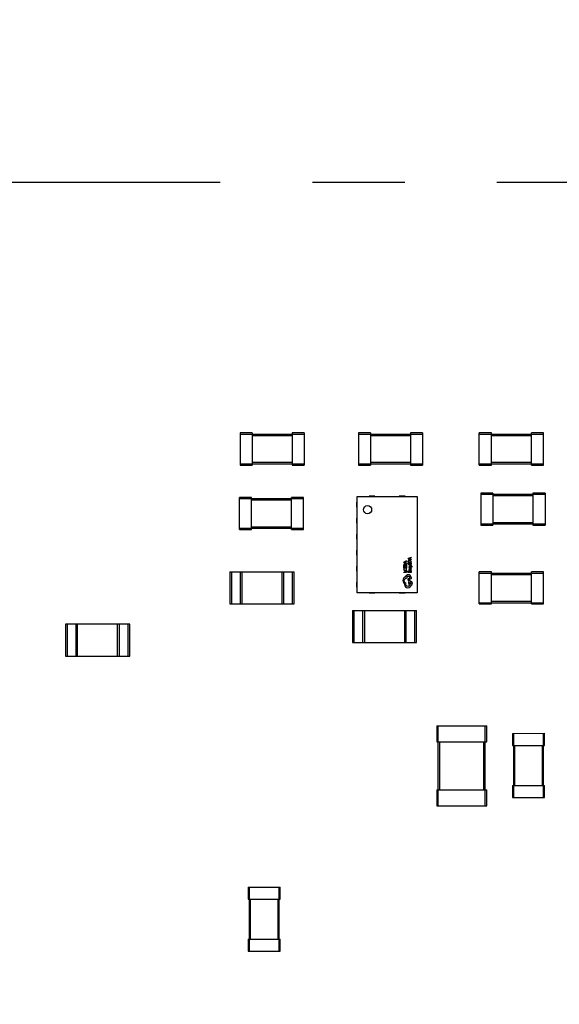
# Model space of a CAD drawing. Header units: millimetres. Extents: x -45 to 609, y -105 to 214.
# Tile 16 of 27: x 490 to 504, y 21 to 45. Entities that reach past the tile are written whole.
import ezdxf

# ---------------------------------------------------------------- set-up
doc = ezdxf.new("R2010")
doc.units = ezdxf.units.MM
doc.header["$LTSCALE"] = 30.734
doc.linetypes.add('CENTER', pattern=[0.6, 0.375, -0.075, 0.075, -0.075])
doc.layers.get('0').update_dxf_attribs({"linetype": 'CONTINUOUS'})
doc.layers.add('Center', color=1, linetype='CENTER')

msp = doc.modelspace()

# ---------------------------------------------------------------- linework, layer by layer
at = {"color": 7, "linetype": 'Continuous'}
for p, q in [((495.855, 34.986), (495.555, 34.986)), ((495.555, 34.986), (495.555, 34.186)), ((495.555, 34.956), (497.155, 34.956)), ((495.855, 34.986), (495.855, 34.186)), ((495.855, 34.926), (496.855, 34.926)), ((497.155, 34.986), (496.855, 34.986)), ((496.855, 34.986), (496.855, 34.186)), ((497.155, 34.986), (497.155, 34.186)), ((498.805, 34.986), (498.505, 34.986)), ((498.505, 34.986), (498.505, 34.186)), ((498.505, 34.956), (500.105, 34.956)), ((498.805, 34.986), (498.805, 34.186)), ((498.805, 34.926), (499.805, 34.926)), ((500.105, 34.986), (499.805, 34.986)), ((499.805, 34.986), (499.805, 34.186)), ((500.105, 34.986), (500.105, 34.186)), ((501.825, 34.986), (501.525, 34.986)), ((501.525, 34.186), (501.525, 34.986)), ((501.525, 34.956), (503.125, 34.957)), ((501.825, 34.186), (501.825, 34.986)), ((501.825, 34.926), (502.825, 34.926)), ((503.125, 34.986), (502.825, 34.986)), ((502.825, 34.186), (502.825, 34.986)), ((503.125, 34.186), (503.125, 34.986)), ((495.555, 34.216), (497.155, 34.216)), ((495.555, 34.186), (495.855, 34.186)), ((496.855, 34.246), (495.855, 34.246)), ((496.855, 34.186), (497.155, 34.186)), ((498.505, 34.216), (500.105, 34.216)), ((498.505, 34.186), (498.805, 34.186)), ((499.805, 34.246), (498.805, 34.246)), ((499.805, 34.186), (500.105, 34.186)), ((501.525, 34.216), (503.125, 34.217)), ((501.525, 34.186), (501.825, 34.186)), ((502.825, 34.246), (501.825, 34.246)), ((502.825, 34.186), (503.125, 34.186)), ((501.865, 33.486), (501.565, 33.486)), ((501.565, 33.486), (501.565, 32.686)), ((501.565, 33.456), (503.165, 33.457)), ((501.865, 33.486), (501.865, 32.686)), ((503.165, 33.486), (502.865, 33.486)), ((502.865, 33.486), (502.865, 32.686)), ((503.165, 33.486), (503.165, 32.686)), ((495.835, 33.376), (495.535, 33.376)), ((495.535, 32.576), (495.535, 33.376)), ((495.535, 33.346), (497.135, 33.346)), ((495.835, 32.576), (495.835, 33.376)), ((495.835, 33.316), (496.835, 33.316)), ((497.135, 33.376), (496.835, 33.376)), ((496.835, 32.576), (496.835, 33.376)), ((497.135, 32.576), (497.135, 33.376)), ((498.472, 33.259), (498.462, 33.259)), ((498.462, 33.259), (498.462, 33.134)), ((498.472, 33.397), (499.972, 33.397)), ((498.472, 30.997), (498.472, 33.397)), ((498.919, 33.407), (498.771, 33.407)), ((498.771, 33.397), (498.771, 33.407)), ((498.919, 33.407), (498.919, 33.397)), ((499.674, 33.407), (499.526, 33.407)), ((499.526, 33.397), (499.526, 33.407)), ((499.674, 33.407), (499.674, 33.397)), ((499.972, 33.397), (499.972, 30.997)), ((499.982, 33.259), (499.972, 33.259)), ((499.982, 33.134), (499.982, 33.259)), ((501.865, 33.426), (502.865, 33.426)), ((498.462, 33.134), (498.472, 33.134)), ((499.972, 33.134), (499.982, 33.134)), ((498.472, 32.859), (498.462, 32.859)), ((498.462, 32.859), (498.462, 32.734)), ((498.462, 32.734), (498.472, 32.734)), ((499.982, 32.859), (499.972, 32.859)), ((499.972, 32.734), (499.982, 32.734)), ((499.982, 32.734), (499.982, 32.859)), ((501.565, 32.716), (503.165, 32.717)), ((502.865, 32.746), (501.865, 32.746)), ((495.535, 32.606), (497.135, 32.606)), ((495.535, 32.576), (495.835, 32.576)), ((496.835, 32.636), (495.835, 32.636)), ((496.835, 32.576), (497.135, 32.576)), ((498.472, 32.459), (498.462, 32.459)), ((498.462, 32.459), (498.462, 32.334)), ((499.982, 32.459), (499.972, 32.459)), ((499.982, 32.334), (499.982, 32.459)), ((501.565, 32.686), (501.865, 32.686)), ((502.865, 32.686), (503.165, 32.686)), ((498.462, 32.334), (498.472, 32.334)), ((499.972, 32.334), (499.982, 32.334)), ((498.472, 32.059), (498.462, 32.059)), ((498.462, 32.059), (498.462, 31.934)), ((499.982, 32.059), (499.972, 32.059)), ((499.982, 31.934), (499.982, 32.059)), ((498.462, 31.934), (498.472, 31.934)), ((499.708, 31.79), (499.637, 31.763)), ((499.637, 31.753), (499.637, 31.763)), ((499.637, 31.753), (499.708, 31.726)), ((499.646, 31.758), (499.651, 31.759)), ((499.651, 31.759), (499.68, 31.769)), ((499.68, 31.746), (499.651, 31.756)), ((499.68, 31.769), (499.68, 31.746)), ((499.689, 31.772), (499.708, 31.78)), ((499.689, 31.772), (499.689, 31.743)), ((499.708, 31.736), (499.689, 31.743)), ((499.708, 31.79), (499.708, 31.78)), ((499.708, 31.736), (499.708, 31.726)), ((499.821, 31.879), (499.75, 31.852)), ((499.75, 31.842), (499.75, 31.852)), ((499.75, 31.842), (499.821, 31.815)), ((499.75, 31.753), (499.75, 31.773)), ((499.821, 31.753), (499.75, 31.753)), ((499.75, 31.738), (499.758, 31.738)), ((499.75, 31.701), (499.75, 31.738)), ((499.758, 31.773), (499.758, 31.762)), ((499.758, 31.762), (499.813, 31.762)), ((499.758, 31.738), (499.758, 31.71)), ((499.759, 31.847), (499.764, 31.848)), ((499.764, 31.848), (499.793, 31.859)), ((499.793, 31.835), (499.764, 31.845)), ((499.781, 31.736), (499.789, 31.736)), ((499.781, 31.71), (499.781, 31.736)), ((499.789, 31.736), (499.789, 31.71)), ((499.793, 31.859), (499.793, 31.835)), ((499.801, 31.861), (499.821, 31.869)), ((499.801, 31.861), (499.801, 31.832)), ((499.821, 31.825), (499.801, 31.832)), ((499.813, 31.762), (499.813, 31.772)), ((499.813, 31.739), (499.821, 31.739)), ((499.813, 31.71), (499.813, 31.739)), ((499.821, 31.879), (499.821, 31.869)), ((499.821, 31.825), (499.821, 31.815)), ((499.821, 31.772), (499.821, 31.753)), ((499.821, 31.739), (499.821, 31.701)), ((499.972, 31.934), (499.982, 31.934)), ((495.298, 31.516), (496.898, 31.516)), ((495.298, 31.516), (495.298, 30.716)), ((495.343, 30.716), (495.343, 31.516)), ((495.553, 31.516), (495.553, 30.716)), ((495.598, 31.516), (495.598, 30.716)), ((496.598, 31.516), (496.598, 30.716)), ((496.643, 30.716), (496.643, 31.516)), ((496.853, 31.516), (496.853, 30.716)), ((496.898, 30.716), (496.898, 31.516)), ((498.472, 31.659), (498.462, 31.659)), ((498.462, 31.659), (498.462, 31.534)), ((498.462, 31.534), (498.472, 31.534)), ((499.637, 31.664), (499.637, 31.684)), ((499.708, 31.664), (499.637, 31.664)), ((499.637, 31.649), (499.645, 31.649)), ((499.637, 31.612), (499.637, 31.649)), ((499.708, 31.612), (499.637, 31.612)), ((499.637, 31.513), (499.7, 31.513)), ((499.637, 31.504), (499.637, 31.513)), ((499.708, 31.504), (499.637, 31.504)), ((499.639, 31.598), (499.648, 31.598)), ((499.645, 31.684), (499.645, 31.673)), ((499.645, 31.673), (499.7, 31.673)), ((499.645, 31.649), (499.645, 31.621)), ((499.645, 31.621), (499.668, 31.621)), ((499.668, 31.647), (499.676, 31.647)), ((499.668, 31.621), (499.668, 31.647)), ((499.676, 31.647), (499.676, 31.621)), ((499.676, 31.621), (499.7, 31.621)), ((499.696, 31.598), (499.705, 31.598)), ((499.7, 31.673), (499.7, 31.683)), ((499.7, 31.65), (499.708, 31.65)), ((499.7, 31.621), (499.7, 31.65)), ((499.7, 31.542), (499.708, 31.542)), ((499.7, 31.513), (499.7, 31.542)), ((499.708, 31.683), (499.708, 31.664)), ((499.708, 31.65), (499.708, 31.612)), ((499.708, 31.542), (499.708, 31.504)), ((499.821, 31.701), (499.75, 31.701)), ((499.75, 31.541), (499.758, 31.541)), ((499.75, 31.504), (499.75, 31.541)), ((499.821, 31.504), (499.75, 31.504)), ((499.758, 31.71), (499.781, 31.71)), ((499.758, 31.541), (499.758, 31.513)), ((499.758, 31.513), (499.781, 31.513)), ((499.829, 31.668), (499.77, 31.692)), ((499.77, 31.682), (499.77, 31.692)), ((499.77, 31.682), (499.808, 31.668)), ((499.808, 31.666), (499.77, 31.653)), ((499.77, 31.643), (499.821, 31.663)), ((499.77, 31.643), (499.77, 31.653)), ((499.771, 31.636), (499.78, 31.636)), ((499.782, 31.556), (499.774, 31.556)), ((499.781, 31.539), (499.789, 31.539)), ((499.781, 31.513), (499.781, 31.539)), ((499.788, 31.592), (499.821, 31.592)), ((499.789, 31.71), (499.813, 31.71)), ((499.789, 31.583), (499.791, 31.568)), ((499.789, 31.539), (499.789, 31.513)), ((499.789, 31.513), (499.813, 31.513)), ((499.8, 31.583), (499.795, 31.583)), ((499.797, 31.571), (499.795, 31.583)), ((499.808, 31.668), (499.813, 31.667)), ((499.813, 31.667), (499.808, 31.666)), ((499.819, 31.604), (499.81, 31.604)), ((499.821, 31.583), (499.813, 31.583)), ((499.813, 31.542), (499.821, 31.542)), ((499.813, 31.513), (499.813, 31.542)), ((499.821, 31.663), (499.83, 31.659)), ((499.821, 31.592), (499.821, 31.583)), ((499.821, 31.542), (499.821, 31.504)), ((499.837, 31.65), (499.836, 31.645)), ((499.844, 31.645), (499.836, 31.645)), ((499.982, 31.659), (499.972, 31.659)), ((499.972, 31.534), (499.982, 31.534)), ((499.982, 31.534), (499.982, 31.659)), ((501.825, 31.516), (501.525, 31.516)), ((501.525, 30.716), (501.525, 31.516)), ((501.525, 31.486), (503.125, 31.487)), ((501.825, 30.716), (501.825, 31.516)), ((503.125, 31.516), (502.825, 31.516)), ((502.825, 30.716), (502.825, 31.516)), ((503.125, 30.716), (503.125, 31.516)), ((498.472, 31.259), (498.462, 31.259)), ((498.462, 31.259), (498.462, 31.134)), ((499.711, 31.375), (499.711, 31.371)), ((499.761, 31.354), (499.735, 31.338)), ((499.735, 31.338), (499.77, 31.271)), ((499.799, 31.283), (499.761, 31.354)), ((499.79, 31.355), (499.79, 31.378)), ((499.79, 31.355), (499.79, 31.352)), ((499.799, 31.283), (499.804, 31.283)), ((499.821, 31.381), (499.821, 31.351)), ((499.982, 31.259), (499.972, 31.259)), ((499.982, 31.134), (499.982, 31.259)), ((501.825, 31.456), (502.825, 31.456)), ((498.462, 31.134), (498.472, 31.134)), ((499.972, 30.997), (498.472, 30.997)), ((498.771, 30.997), (498.771, 30.987)), ((498.919, 30.987), (498.771, 30.987)), ((498.919, 30.997), (498.919, 30.987)), ((499.526, 30.997), (499.526, 30.987)), ((499.674, 30.987), (499.526, 30.987)), ((499.674, 30.997), (499.674, 30.987)), ((499.972, 31.134), (499.982, 31.134)), ((501.525, 30.746), (503.125, 30.747)), ((502.825, 30.776), (501.825, 30.776)), ((495.298, 30.716), (496.898, 30.716)), ((498.355, 30.556), (499.955, 30.556)), ((498.355, 30.556), (498.355, 29.756)), ((498.4, 29.756), (498.4, 30.556)), ((498.61, 30.556), (498.61, 29.756)), ((498.655, 30.556), (498.655, 29.756)), ((499.655, 30.556), (499.655, 29.756)), ((499.7, 29.756), (499.7, 30.556)), ((499.91, 30.556), (499.91, 29.756)), ((499.955, 29.756), (499.955, 30.556)), ((501.525, 30.716), (501.825, 30.716)), ((502.825, 30.716), (503.125, 30.716)), ((492.795, 30.216), (491.195, 30.216)), ((491.195, 30.216), (491.195, 29.416)), ((491.24, 29.416), (491.24, 30.216)), ((491.45, 30.216), (491.45, 29.416)), ((491.495, 29.416), (491.495, 30.216)), ((492.495, 29.416), (492.495, 30.216)), ((492.54, 29.416), (492.54, 30.216)), ((492.75, 30.216), (492.75, 29.416)), ((492.795, 29.416), (492.795, 30.216)), ((498.355, 29.756), (499.955, 29.756)), ((491.195, 29.416), (492.795, 29.416)), ((500.46, 27.676), (501.71, 27.676)), ((500.46, 27.676), (500.46, 27.276)), ((500.5, 25.676), (500.5, 27.676)), ((501.67, 25.676), (501.67, 27.676)), ((501.71, 27.276), (501.71, 27.676)), ((502.355, 27.486), (503.155, 27.487)), ((502.355, 27.486), (502.355, 27.186)), ((502.385, 25.886), (502.385, 27.486)), ((503.125, 25.887), (503.125, 27.487)), ((503.155, 27.187), (503.155, 27.487)), ((500.46, 27.276), (501.71, 27.276)), ((500.54, 26.076), (500.54, 27.276)), ((501.63, 27.276), (501.63, 26.076)), ((502.355, 27.186), (503.155, 27.187)), ((502.415, 26.186), (502.415, 27.186)), ((503.095, 27.187), (503.095, 26.187)), ((500.46, 26.076), (501.71, 26.076)), ((500.46, 26.076), (500.46, 25.676)), ((501.71, 25.676), (501.71, 26.076)), ((502.355, 26.186), (503.155, 26.187)), ((502.355, 26.186), (502.355, 25.886)), ((503.155, 25.887), (503.155, 26.187)), ((502.355, 25.886), (503.155, 25.887)), ((500.46, 25.676), (501.71, 25.676)), ((495.755, 23.646), (496.555, 23.646)), ((495.755, 23.646), (495.755, 23.346)), ((495.785, 22.046), (495.785, 23.646)), ((496.525, 22.046), (496.525, 23.646)), ((496.555, 23.346), (496.555, 23.646)), ((495.755, 23.346), (496.555, 23.346)), ((495.815, 22.346), (495.815, 23.346)), ((496.495, 23.346), (496.495, 22.346)), ((495.755, 22.346), (496.555, 22.346)), ((495.755, 22.346), (495.755, 22.046)), ((496.555, 22.046), (496.555, 22.346)), ((495.755, 22.046), (496.555, 22.046))]:
    msp.add_line(p, q, dxfattribs=at)
for centre, radius in [((481.711, 41.247), 120.58), ((498.735, 33.07), 0.102), ((499.804, 31.232), 0.0197)]:
    msp.add_circle(centre, radius, dxfattribs=at)
for centre, radius, start, end in [((499.751, 31.375), 0.0395, 90.0747, 179.9276), ((499.75, 31.375), 0.0708, 47.3663, 90.0768)]:
    msp.add_arc(centre, radius, start, end, dxfattribs=at)
for points in [[(499.646, 31.711), (499.64, 31.704), (499.637, 31.695), (499.637, 31.684)], [(499.651, 31.756), (499.65, 31.757), (499.648, 31.757), (499.646, 31.757)], [(499.671, 31.722), (499.661, 31.722), (499.653, 31.718), (499.646, 31.711)], [(499.652, 31.704), (499.656, 31.709), (499.663, 31.712), (499.672, 31.712)], [(499.698, 31.711), (499.691, 31.718), (499.683, 31.722), (499.671, 31.722)], [(499.672, 31.712), (499.681, 31.712), (499.688, 31.709), (499.692, 31.704)], [(499.708, 31.683), (499.708, 31.695), (499.705, 31.704), (499.698, 31.711)], [(499.759, 31.8), (499.753, 31.793), (499.75, 31.784), (499.75, 31.773)], [(499.758, 31.773), (499.758, 31.781), (499.76, 31.788), (499.765, 31.793)], [(499.764, 31.845), (499.763, 31.846), (499.761, 31.846), (499.759, 31.846)], [(499.784, 31.811), (499.774, 31.811), (499.765, 31.807), (499.759, 31.8)], [(499.765, 31.793), (499.769, 31.799), (499.776, 31.801), (499.785, 31.801)], [(499.811, 31.8), (499.804, 31.807), (499.795, 31.811), (499.784, 31.811)], [(499.785, 31.801), (499.794, 31.801), (499.8, 31.799), (499.805, 31.794)], [(499.805, 31.794), (499.81, 31.788), (499.813, 31.781), (499.813, 31.772)], [(499.821, 31.772), (499.821, 31.784), (499.818, 31.793), (499.811, 31.8)], [(499.639, 31.598), (499.637, 31.593), (499.636, 31.588), (499.636, 31.581)], [(499.636, 31.581), (499.636, 31.57), (499.639, 31.562), (499.646, 31.555)], [(499.644, 31.581), (499.644, 31.587), (499.645, 31.593), (499.648, 31.598)], [(499.652, 31.562), (499.647, 31.567), (499.644, 31.573), (499.644, 31.581)], [(499.645, 31.684), (499.645, 31.692), (499.647, 31.699), (499.652, 31.704)], [(499.646, 31.555), (499.653, 31.548), (499.662, 31.544), (499.674, 31.544)], [(499.673, 31.554), (499.664, 31.554), (499.657, 31.557), (499.652, 31.562)], [(499.694, 31.561), (499.688, 31.556), (499.682, 31.554), (499.673, 31.554)], [(499.674, 31.544), (499.684, 31.544), (499.693, 31.547), (499.699, 31.554)], [(499.692, 31.704), (499.697, 31.699), (499.7, 31.692), (499.7, 31.683)], [(499.701, 31.579), (499.701, 31.572), (499.698, 31.566), (499.694, 31.561)], [(499.696, 31.598), (499.699, 31.593), (499.701, 31.586), (499.701, 31.579)], [(499.699, 31.554), (499.706, 31.56), (499.709, 31.568), (499.709, 31.578)], [(499.709, 31.578), (499.709, 31.586), (499.708, 31.593), (499.705, 31.598)], [(499.771, 31.636), (499.77, 31.632), (499.769, 31.628), (499.769, 31.624)], [(499.769, 31.624), (499.769, 31.618), (499.77, 31.613), (499.773, 31.61)], [(499.788, 31.592), (499.775, 31.592), (499.769, 31.586), (499.769, 31.573)], [(499.769, 31.573), (499.769, 31.567), (499.77, 31.561), (499.774, 31.556)], [(499.773, 31.61), (499.776, 31.606), (499.779, 31.604), (499.784, 31.604)], [(499.776, 31.623), (499.776, 31.628), (499.777, 31.632), (499.78, 31.636)], [(499.778, 31.616), (499.777, 31.618), (499.776, 31.62), (499.776, 31.623)], [(499.776, 31.572), (499.776, 31.579), (499.78, 31.583), (499.789, 31.583)], [(499.782, 31.556), (499.778, 31.561), (499.776, 31.566), (499.776, 31.572)], [(499.783, 31.613), (499.781, 31.613), (499.779, 31.614), (499.778, 31.616)], [(499.788, 31.615), (499.787, 31.614), (499.785, 31.613), (499.783, 31.613)], [(499.784, 31.604), (499.787, 31.604), (499.79, 31.605), (499.792, 31.606)], [(499.792, 31.624), (499.79, 31.619), (499.789, 31.616), (499.788, 31.615)], [(499.791, 31.568), (499.792, 31.556), (499.798, 31.551), (499.807, 31.551)], [(499.799, 31.635), (499.796, 31.633), (499.794, 31.629), (499.792, 31.624)], [(499.792, 31.606), (499.794, 31.608), (499.796, 31.612), (499.799, 31.617)], [(499.8, 31.562), (499.799, 31.564), (499.798, 31.567), (499.797, 31.571)], [(499.807, 31.638), (499.804, 31.638), (499.801, 31.637), (499.799, 31.635)], [(499.799, 31.617), (499.8, 31.622), (499.802, 31.625), (499.803, 31.627)], [(499.8, 31.583), (499.804, 31.583), (499.808, 31.581), (499.811, 31.579)], [(499.807, 31.56), (499.804, 31.56), (499.802, 31.561), (499.8, 31.562)], [(499.803, 31.627), (499.804, 31.628), (499.806, 31.629), (499.808, 31.629)], [(499.818, 31.632), (499.815, 31.636), (499.812, 31.638), (499.807, 31.638)], [(499.813, 31.562), (499.811, 31.561), (499.809, 31.56), (499.807, 31.56)], [(499.807, 31.551), (499.812, 31.551), (499.815, 31.552), (499.818, 31.555)], [(499.808, 31.629), (499.813, 31.629), (499.815, 31.625), (499.815, 31.618)], [(499.815, 31.618), (499.815, 31.613), (499.813, 31.608), (499.81, 31.604)], [(499.811, 31.579), (499.813, 31.576), (499.815, 31.573), (499.815, 31.569)], [(499.822, 31.567), (499.822, 31.574), (499.819, 31.579), (499.813, 31.583)], [(499.815, 31.569), (499.815, 31.566), (499.814, 31.564), (499.813, 31.562)], [(499.822, 31.618), (499.822, 31.624), (499.821, 31.629), (499.818, 31.632)], [(499.818, 31.555), (499.821, 31.558), (499.822, 31.562), (499.822, 31.567)], [(499.819, 31.604), (499.821, 31.608), (499.822, 31.612), (499.822, 31.618)], [(499.845, 31.65), (499.845, 31.658), (499.839, 31.664), (499.829, 31.668)], [(499.83, 31.659), (499.835, 31.657), (499.837, 31.654), (499.837, 31.65)], [(499.844, 31.645), (499.845, 31.646), (499.845, 31.648), (499.845, 31.65)], [(499.644, 31.368), (499.627, 31.349), (499.618, 31.325), (499.618, 31.299)], [(499.618, 31.299), (499.618, 31.277), (499.625, 31.256), (499.637, 31.239)], [(499.637, 31.239), (499.644, 31.23), (499.651, 31.223), (499.66, 31.216)], [(499.684, 31.396), (499.669, 31.39), (499.655, 31.38), (499.644, 31.368)], [(499.648, 31.3), (499.648, 31.336), (499.676, 31.367), (499.711, 31.371)], [(499.697, 31.232), (499.668, 31.242), (499.648, 31.268), (499.648, 31.3)], [(499.75, 31.446), (499.72, 31.445), (499.693, 31.424), (499.684, 31.396)], [(499.689, 31.205), (499.689, 31.215), (499.692, 31.225), (499.697, 31.232)], [(499.751, 31.414), (499.772, 31.414), (499.789, 31.399), (499.79, 31.378)], [(499.77, 31.271), (499.759, 31.261), (499.753, 31.248), (499.753, 31.233)], [(499.753, 31.233), (499.753, 31.211), (499.767, 31.192), (499.786, 31.185)], [(499.79, 31.352), (499.79, 31.343), (499.797, 31.336), (499.805, 31.336)], [(499.821, 31.381), (499.82, 31.399), (499.812, 31.415), (499.798, 31.427)], [(499.855, 31.233), (499.855, 31.26), (499.832, 31.283), (499.804, 31.283)], [(499.805, 31.336), (499.814, 31.336), (499.821, 31.343), (499.821, 31.351)], [(499.82, 31.185), (499.84, 31.191), (499.855, 31.21), (499.855, 31.233)], [(499.66, 31.216), (499.659, 31.212), (499.659, 31.209), (499.659, 31.205)], [(499.659, 31.205), (499.659, 31.183), (499.667, 31.162), (499.683, 31.147)], [(499.683, 31.147), (499.698, 31.131), (499.719, 31.123), (499.741, 31.123)], [(499.74, 31.155), (499.712, 31.155), (499.689, 31.177), (499.689, 31.205)], [(499.786, 31.185), (499.778, 31.167), (499.76, 31.155), (499.74, 31.155)], [(499.741, 31.123), (499.761, 31.123), (499.781, 31.13), (499.796, 31.144)], [(499.796, 31.144), (499.808, 31.155), (499.816, 31.169), (499.82, 31.185)]]:
    msp.add_open_spline(points, degree=3, dxfattribs=at)
at = {"layer": 'Center'}
msp.add_line((354.443, 41.247), (608.979, 41.247), dxfattribs=at)

doc.saveas('drawing.dxf')
